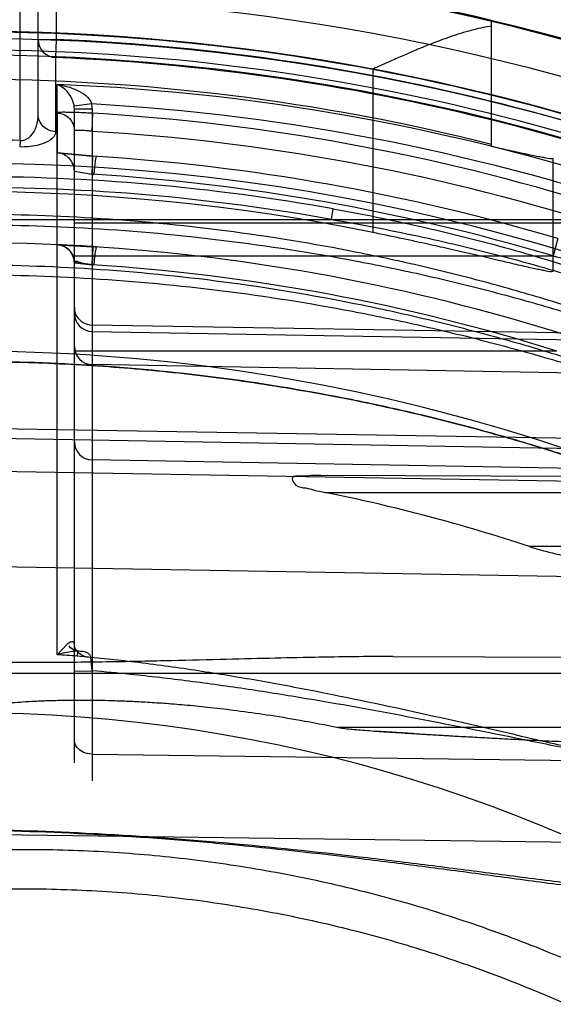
# Model space of a CAD drawing. Header units: millimetres. Extents: x 0 to 297, y 0 to 210.
# Tile 50 of 256: x 146.8416 to 146.9301, y 91.4179 to 91.5812. Entities that reach past the tile are written whole.
import ezdxf

# ---------------------------------------------------------------- set-up
doc = ezdxf.new("R2010")
doc.units = ezdxf.units.MM
doc.header["$LTSCALE"] = 16.335
doc.layers.get('0').update_dxf_attribs({"linetype": 'CONTINUOUS'})
for name, color, linetype in [('01_GLOBAL', 7, 'CONTINUOUS'), ('INTFCLR_1', 7, 'CONTINUOUS'), ('INTFCLR_144815', 7, 'CONTINUOUS')]:
    doc.layers.add(name, color=color, linetype=linetype)

msp = doc.modelspace()

# ---------------------------------------------------------------- linework, layer by layer
at = {"color": 7, "linetype": 'Continuous'}
msp.add_circle((147.7028034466, 92.1254639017), 2.28, dxfattribs=at)
at = {"color": 9, "linetype": 'Continuous'}
msp.add_arc((147.7028034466, 92.1254639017), 2.2507792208, 182.9674534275, 267.0325465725, dxfattribs=at)
at = {"layer": '01_GLOBAL', "color": 7, "linetype": 'Continuous'}
msp.add_circle((147.7028034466, 92.1254639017), 2.31, dxfattribs=at)
at = {"layer": 'INTFCLR_1', "color": 9, "linetype": 'Continuous'}
for p, q in [((146.8416356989, 91.5611641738), (146.8416356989, 91.670296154)), ((146.8446356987, 91.5655164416), (146.8446356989, 91.660296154)), ((146.8476356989, 91.660296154), (146.8476356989, 91.57792028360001)), ((146.8446356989, 91.57792028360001), (146.8476356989, 91.57792028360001)), ((146.8476356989, 91.57792028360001), (146.8475127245, 91.5749309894)), ((146.8475127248, 91.5749309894), (146.8475127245, 91.5626288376)), ((146.847760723, 91.47584724), (146.8477607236, 91.57046391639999)), ((146.8535308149, 91.5672336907), (146.8506094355, 91.5668447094)), ((146.8477642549, 91.5657562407), (146.847766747, 91.5590981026)), ((146.8506356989, 91.45791167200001), (146.8506356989, 91.5664271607)), ((146.8506356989, 91.5664271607), (146.8535833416, 91.5664271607)), ((146.8535832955, 91.5626878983), (146.8537099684, 91.5656806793)), ((146.8535833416, 91.5664271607), (146.8535833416, 91.45491212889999)), ((146.8416356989, 91.5611641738), (146.8415619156, 91.56009749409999)), ((146.8933131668, 91.5480799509), (146.8935998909, 91.5498361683)), ((146.8266356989, 91.5480799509), (146.9503000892, 91.5480799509)), ((146.8506356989, 91.54752320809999), (146.9368146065, 91.54752320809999)), ((146.9308989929, 91.5448958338), (146.9300996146, 91.5420215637)), ((146.8506356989, 91.5420215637), (146.9300996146, 91.5420215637)), ((146.9946795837, 91.528169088), (146.8535833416, 91.530559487)), ((146.8535833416, 91.52948491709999), (146.9920326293, 91.5270700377)), ((146.9307336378, 91.52622735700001), (146.8506356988, 91.52622735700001)), ((146.9906522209, 91.5215924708), (146.8535833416, 91.52398327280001)), ((146.9904780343, 91.5107670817), (146.8326356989, 91.5134411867)), ((146.8326356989, 91.511860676), (146.9877702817, 91.5091547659)), ((146.986619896, 91.50585374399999), (146.8535833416, 91.5081759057)), ((146.9863558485, 91.5036777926), (146.8326356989, 91.5063590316)), ((146.9884467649, 91.5052522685), (146.8915173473, 91.5055906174)), ((146.8922430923, 91.502796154), (146.9929641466, 91.502796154)), ((147.008235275, 91.493796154), (146.926188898, 91.493796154)), ((146.9822175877, 91.4879278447), (146.8326356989, 91.4905388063)), ((146.847760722, 91.47584723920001), (146.8495271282, 91.4777024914)), ((146.8511847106, 91.47642887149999), (146.8511047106, 91.4756332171)), ((146.8535833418, 91.4731861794), (146.8533885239, 91.47540272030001)), ((146.9035309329, 91.47554868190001), (146.9911526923, 91.47524282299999)), ((146.8266356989, 91.472796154), (146.9898811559, 91.472796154)), ((146.8506356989, 91.4731491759), (146.8535833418, 91.4731861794)), ((147.0039576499, 91.463796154), (146.8944553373, 91.463796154)), ((146.8535833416, 91.4593742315), (146.9946795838, 91.45752017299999)), ((146.8326356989, 91.4460968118), (146.9904780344, 91.44402270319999))]:
    msp.add_line(p, q, dxfattribs=at)
at = {"layer": 'INTFCLR_1', "color": 7, "linetype": 'Continuous'}
for p, q in [((146.8477607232, 91.57046391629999), (146.8485796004, 91.57033046)), ((146.847766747, 91.5590981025), (146.8537136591, 91.5585569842)), ((146.8542971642, 91.55852040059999), (146.847766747, 91.5590981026)), ((146.8535833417, 91.55556474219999), (146.8537136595, 91.5585569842)), ((146.8506356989, 91.55610315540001), (146.8535833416, 91.55556474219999)), ((146.8506356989, 91.55610315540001), (146.8538725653, 91.55552846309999)), ((146.8477446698, 91.5438822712), (146.8537221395, 91.54355487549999)), ((146.8477446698, 91.5438822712), (146.8537221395, 91.54355487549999)), ((146.8535833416, 91.5405609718), (146.8537221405, 91.54355487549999)), ((146.8506356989, 91.5408841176), (146.8538723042, 91.5405246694)), ((146.9067901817, 91.4627867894), (146.9006162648, 91.46318813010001))]:
    msp.add_line(p, q, dxfattribs=at)
at = {"layer": 'INTFCLR_1', "color": 6, "linetype": 'Continuous'}
for p in [(146.8537221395, 91.54355487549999), (146.8506356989, 91.5408841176)]:
    msp.add_line(p, (146.8535833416, 91.5405609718), dxfattribs=at)
for centre, radius, start, end in [((146.8326356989, 91.21329615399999), 0.36591769, 62.6696856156, 90.00000000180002), ((146.8326356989, 91.21329615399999), 0.3629177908, 62.4245665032, 90), ((146.8326356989, 91.21329615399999), 0.3620710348, 270, 90.00000002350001), ((146.8328686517, 91.21329348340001), 0.3530026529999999, 72.7321003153, 86.6152856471), ((146.8326356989, 91.21329615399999), 0.3440948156, 270, 90.00000002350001), ((146.8335942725, 91.2130697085), 0.2956029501, 71.7454116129, 78.556352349)]:
    msp.add_arc(centre, radius, start, end, dxfattribs=at)
at = {"layer": 'INTFCLR_1', "color": 9, "linetype": 'Continuous'}
for centre, radius, start, end in [((146.8476311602, 91.57792442), 0.0029955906, 180.0791186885, 267.7342632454), ((146.8326356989, 91.21329615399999), 0.3649325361, 62.58972046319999, 87.6442799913), ((146.8326356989, 91.2132961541), 0.3619407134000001, 62.3438421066, 87.6442799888), ((146.8337322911, 91.21339865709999), 0.3573407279, 70.80368684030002, 87.7501121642), ((146.8473034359, 91.56642716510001), 0.0033322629, 359.9998982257, 7.1982829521), ((146.8337755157, 91.213397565), 0.3543871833, 70.8036894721, 86.80439256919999), ((146.847361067, 91.56642689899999), 0.0062222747, 0.0023832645, 7.4500525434), ((146.8329253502, 91.2133173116), 0.3499809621, 72.73193137, 86.6160883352), ((146.832636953, 91.2921511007), 0.2691635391, 88.0841154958, 90.00026696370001), ((146.8324070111, 91.2132960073), 0.3459177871, 73.4574954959, 86.4686572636), ((146.8324593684, 91.21329600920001), 0.3429199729, 73.4571779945, 86.4683268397), ((146.8334338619, 91.2133885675), 0.3417849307, 79.8611195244, 90.13380172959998), ((146.8334620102, 91.2133983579), 0.3399910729, 79.8609639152, 90.1392513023), ((146.8326356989, 91.21329615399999), 0.330931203, 61.9120625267, 89.9999999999), ((146.8476356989, 91.5408841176), 0.003, 0, 87.37830171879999), ((146.8326876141, 91.2132937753), 0.3279336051, 72.6035705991, 86.3466731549), ((146.8536345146, 91.53248338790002), 0.0029988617, 180.02129413, 269.0222658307), ((146.8326356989, 91.21329615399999), 0.312931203, 56.81755615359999, 90), ((146.8536345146, 91.5269817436), 0.0029988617, 180.0212940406, 269.0222657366), ((146.8536356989, 91.51117544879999), 0.003, 180.000000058, 268.9999997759), ((146.8326356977, 91.2132961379), 0.262986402, 85.9729165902, 86.7029528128), ((146.8326356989, 91.21329615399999), 0.2529307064, 22.4933176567, 89.9999999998)]:
    msp.add_arc(centre, radius, start, end, dxfattribs=at)
at = {"layer": 'INTFCLR_1', "color": 7, "linetype": 'Continuous'}
for centre, radius, start, end in [((146.8319795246, 91.2008220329), 0.3434223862, 86.2725871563, 87.36413638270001), ((146.8426473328, 91.45441121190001), 0.0868411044, 82.76546254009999, 84.721996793), ((146.9987777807, 92.97044125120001), 1.5104580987, 266.508499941, 266.7431428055)]:
    msp.add_arc(centre, radius, start, end, dxfattribs=at)
at = {"layer": 'INTFCLR_1', "color": 9, "linetype": 'Continuous'}
for points, knots in [([(146.8506094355, 91.5668447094), (146.8505810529, 91.5670692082), (146.8502390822, 91.5685907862), (146.8490086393, 91.5699892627), (146.8477607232, 91.57046391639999)], [0, 0, 0, 0, 0.1449228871, 1, 1, 1, 1]), ([(146.8416356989, 91.5611641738), (146.8417660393, 91.5611554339), (146.8424020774, 91.5611752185), (146.8441643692, 91.5622417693), (146.8446356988, 91.5642314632), (146.8446356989, 91.5655164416)], [0, 0, 0, 0, 0.0682135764, 0.3290140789, 1, 1, 1, 1]), ([(146.8475127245, 91.5626288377), (146.8467714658, 91.56265813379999), (146.845266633, 91.56327688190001), (146.8446356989, 91.5647935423), (146.8446356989, 91.5655164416)], [0, 0, 0, 0, 0.5064646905, 1, 1, 1, 1]), ([(146.8537099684, 91.5656806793), (146.8533221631, 91.565703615), (146.8525606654, 91.5657443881), (146.8514597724, 91.56579105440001), (146.8503700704, 91.5658285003), (146.8494071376, 91.5658330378), (146.8485211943, 91.5658616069), (146.8481289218, 91.5657816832), (146.8477642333, 91.5658174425), (146.8477642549, 91.5657562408)], [0, 0, 0, 0, 0.1956729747, 0.3838460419, 0.5560432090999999, 0.7412667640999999, 0.8816266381, 0.9691736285, 1, 1, 1, 1]), ([(146.8477642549, 91.5657562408), (146.8485090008, 91.5657243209), (146.8500311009, 91.5650553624), (146.8506356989, 91.56350623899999), (146.8506356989, 91.5627611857)], [0, 0, 0, 0, 0.500126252, 1, 1, 1, 1]), ([(146.8475127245, 91.5626288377), (146.8475127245, 91.56233486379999), (146.8471427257, 91.5615003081), (146.8459225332, 91.5607799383), (146.8440027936, 91.56017466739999), (146.842514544, 91.56006562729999), (146.8415619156, 91.56009749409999)], [0, 0, 0, 0, 0.1271901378, 0.3657501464, 0.5876072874, 1, 1, 1, 1]), ([(146.8535832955, 91.5626878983), (146.8533912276, 91.5627106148), (146.8528830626, 91.5627658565), (146.852140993, 91.56282033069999), (146.8513534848, 91.5628630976), (146.8509767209, 91.56282061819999), (146.8506356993, 91.56282195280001), (146.8506356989, 91.5627611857)], [0, 0, 0, 0, 0.1956692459, 0.5141351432, 0.7714015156, 0.9385219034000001, 1, 1, 1, 1]), ([(146.8506356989, 91.55610315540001), (146.8506356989, 91.5568478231), (146.850031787, 91.55839607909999), (146.8485110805, 91.5590655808), (146.847766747, 91.5590981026)], [0, 0, 0, 0, 0.4998738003, 1, 1, 1, 1]), ([(146.9885780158, 91.5089472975), (146.9885998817, 91.509032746), (146.9882506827, 91.5092544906), (146.9878108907, 91.509627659), (146.9868898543, 91.51019030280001), (146.9857484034, 91.5108900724), (146.9843322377, 91.511706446), (146.9820944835, 91.5129601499), (146.9796398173, 91.51427252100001), (146.9770126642, 91.5156273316), (146.9741404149, 91.51707149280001), (146.9703818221, 91.5188917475), (146.9657137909, 91.52104472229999), (146.9592363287, 91.5238884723), (146.9508861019, 91.52728556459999), (146.9423331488, 91.530416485), (146.9353448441, 91.5327680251), (146.9282608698, 91.5350142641), (146.9211062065, 91.5370785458), (146.9138919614, 91.5389591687), (146.9066495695, 91.5407146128), (146.8939591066, 91.543448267), (146.875706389, 91.5464230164), (146.8540221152, 91.5484901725), (146.8396438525, 91.54893121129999), (146.8326356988, 91.5489265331)], [0, 0, 0, 0, 0.00162462, 0.005738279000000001, 0.0122045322, 0.020624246, 0.0307531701, 0.0421855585, 0.06792149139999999, 0.08199191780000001, 0.09663587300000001, 0.1271351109, 0.1589097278, 0.191316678, 0.2574313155, 0.3249182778, 0.3590433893, 0.3932372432, 0.4617974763, 0.496170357, 0.5305546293, 0.5990535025, 0.7352415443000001, 0.8709143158, 1, 1, 1, 1]), ([(146.8935998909, 91.5498361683), (146.8983955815, 91.5489785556), (146.9079298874, 91.5470548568), (146.9220557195, 91.543530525), (146.9359486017, 91.5393633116), (146.9473142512, 91.5353344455), (146.9551345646, 91.5322025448), (146.9595557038, 91.5303200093), (146.9639060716, 91.52838961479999), (146.9691987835, 91.525890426), (146.9743277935, 91.5232427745), (146.9782563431, 91.5210496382), (146.9810431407, 91.5194009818), (146.9836521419, 91.5177510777), (146.986026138, 91.5161222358), (146.9880823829, 91.5145570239), (146.9897256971, 91.5130932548), (146.9908312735, 91.5118427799), (146.9912744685, 91.51094405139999), (146.9912744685, 91.5105716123)], [0, 0, 0, 0, 0.1368680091, 0.2731479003, 0.4088782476, 0.5442043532, 0.6117611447, 0.6455181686, 0.6791986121, 0.7454685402, 0.8099256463, 0.8413136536, 0.871861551, 0.9008796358, 0.9280292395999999, 0.952698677, 0.9735151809, 0.9895366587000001, 1, 1, 1, 1]), ([(146.8933131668, 91.5480799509), (146.8980804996, 91.5472576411), (146.9075629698, 91.54544715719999), (146.9216134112, 91.5420989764), (146.9354324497, 91.53814275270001), (146.9467412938, 91.53431392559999), (146.9545255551, 91.5313373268), (146.9589228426, 91.5295435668), (146.9632513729, 91.52771395), (146.9685129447, 91.5253348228), (146.9736178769, 91.5228199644), (146.9775261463, 91.5207314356), (146.980299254, 91.5191655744), (146.9828935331, 91.5175952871), (146.9852553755, 91.5160473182), (146.9872988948, 91.5145590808), (146.9889351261, 91.51316816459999), (146.9900283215, 91.5119836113), (146.9904816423, 91.511122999), (146.9904780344, 91.5107670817)], [0, 0, 0, 0, 0.137561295, 0.2744141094, 0.4105726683, 0.5461541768, 0.6137615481, 0.64752046, 0.6811904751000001, 0.7473830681, 0.8116887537, 0.8429640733, 0.87337893, 0.9022313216, 0.9291876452, 0.9536238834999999, 0.9741733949, 0.9898789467, 1, 1, 1, 1]), ([(146.9877702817, 91.5091547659), (146.9877924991, 91.50923726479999), (146.9874414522, 91.50944837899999), (146.9870086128, 91.5098033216), (146.9860907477, 91.5103388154), (146.9849566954, 91.5110048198), (146.9835480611, 91.5117817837), (146.9813222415, 91.512975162), (146.9788809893, 91.51422388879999), (146.9762686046, 91.5155126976), (146.9734114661, 91.5168868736), (146.9696726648, 91.518618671), (146.965029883, 91.52066639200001), (146.9585856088, 91.5233714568), (146.9502783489, 91.5266018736), (146.9417736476, 91.5295767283), (146.9348245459, 91.53181066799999), (146.9277771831, 91.5339451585), (146.9206610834, 91.53590571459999), (146.9134869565, 91.5376911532), (146.9062823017, 91.5393580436), (146.8936550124, 91.5419535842), (146.8754987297, 91.54477508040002), (146.8539244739, 91.54673465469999), (146.8396164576, 91.5471518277), (146.832635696, 91.5471468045)], [0, 0, 0, 0, 0.0015875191, 0.005652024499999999, 0.0120574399, 0.0204079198, 0.0304610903, 0.0418143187, 0.0673891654, 0.08137944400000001, 0.0959450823, 0.1262962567, 0.1579362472, 0.190224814, 0.2561523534, 0.3235168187, 0.357604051, 0.3917751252, 0.4603324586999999, 0.4947236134, 0.5291383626, 0.5977313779, 0.7342178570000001, 0.8702910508, 1, 1, 1, 1]), ([(146.9300996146, 91.5420215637), (146.9330496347, 91.54126273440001), (146.938910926, 91.53968236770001), (146.9476122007, 91.53712048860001), (146.9561830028, 91.5343855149), (146.9632253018, 91.53196680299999), (146.9680961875, 91.5302079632), (146.970849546, 91.52919038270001), (146.973553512, 91.5281762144), (146.9762142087, 91.52715733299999), (146.9788194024, 91.5261416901), (146.9812738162, 91.5251750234), (146.9836191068, 91.5242399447), (146.9858358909, 91.5233527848), (146.9873047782, 91.5227689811), (146.9885146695, 91.5222910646), (146.9894054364, 91.5219601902), (146.9900557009, 91.52171042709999), (146.9903646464, 91.52164829), (146.9906382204, 91.5215442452), (146.9906522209, 91.5215924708)], [0, 0, 0, 0, 0.1428660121, 0.2846936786, 0.425393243, 0.564789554, 0.63390109, 0.6682815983, 0.7024641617, 0.7693491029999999, 0.8019079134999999, 0.8336114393, 0.8930666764, 0.9203587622, 0.9455324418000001, 0.9673772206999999, 0.9808763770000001, 0.9911706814, 0.9976447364, 1, 1, 1, 1]), ([(146.8326356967, 91.5405657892), (146.8396234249, 91.5405611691), (146.8539334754, 91.540094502), (146.8754695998, 91.5379802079), (146.8935437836, 91.5349851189), (146.9078805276, 91.5318772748), (146.9167976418, 91.5296369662), (146.92388903, 91.52767092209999), (146.9309110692, 91.5256019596), (146.9395535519, 91.5228306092), (146.9497132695, 91.5192238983), (146.9579783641, 91.5160123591), (146.9643932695, 91.5133668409), (146.9689904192, 91.5114031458), (146.9726871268, 91.5097754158), (146.9755234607, 91.50850362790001), (146.9781216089, 91.50732769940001), (146.9805570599, 91.5062138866), (146.9827908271, 91.50519751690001), (146.9842102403, 91.5045588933), (146.985355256, 91.50406182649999), (146.9863090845, 91.50366162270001), (146.9867507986, 91.5035270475), (146.9871520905, 91.5033978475), (146.9871699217, 91.5034669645)], [0, 0, 0, 0, 0.1307897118, 0.2677697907, 0.4047496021, 0.4734241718, 0.5423054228, 0.5768037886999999, 0.6111558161, 0.6793183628, 0.746648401, 0.8129134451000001, 0.8452601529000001, 0.8765233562, 0.9064770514, 0.92086191, 0.9347014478, 0.9598634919, 0.9709448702, 0.9807221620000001, 0.9887877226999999, 0.9948915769, 0.9986639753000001, 1, 1, 1, 1]), ([(146.832635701, 91.538923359), (146.8395951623, 91.53891908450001), (146.853833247, 91.53847671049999), (146.8752572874, 91.5364712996), (146.8932337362, 91.53362980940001), (146.9074950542, 91.5306791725), (146.9163644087, 91.5285517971), (146.9234180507, 91.5266843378), (146.9304002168, 91.524719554), (146.9389935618, 91.5220873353), (146.9490976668, 91.5186600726), (146.9573193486, 91.5156068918), (146.9637006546, 91.5130913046), (146.9682729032, 91.51122420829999), (146.9719499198, 91.5096762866), (146.974771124, 91.50846679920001), (146.9773552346, 91.50734855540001), (146.9797776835, 91.5062891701), (146.9819996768, 91.5053227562), (146.9834113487, 91.50471502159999), (146.9845512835, 91.50424343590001), (146.9854984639, 91.5038601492), (146.98594129, 91.5037375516), (146.9863372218, 91.5036091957), (146.9863558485, 91.5036777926)], [0, 0, 0, 0, 0.1313495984, 0.2686565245, 0.4058580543, 0.4745887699, 0.543482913, 0.5779698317, 0.6122979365, 0.680374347, 0.7475662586, 0.8136422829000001, 0.8458776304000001, 0.877021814, 0.9068518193, 0.9211743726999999, 0.9349525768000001, 0.9600014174, 0.9710336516, 0.9807694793, 0.9888041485, 0.9948898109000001, 0.9986584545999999, 1, 1, 1, 1]), ([(146.8506356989, 91.53347079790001), (146.8506356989, 91.5329820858), (146.8509061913, 91.5319745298), (146.8520195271, 91.5308581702), (146.8530595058, 91.5305683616), (146.8535833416, 91.530559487)], [0, 0, 0, 0, 0.3229490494, 0.6537909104, 1, 1, 1, 1]), ([(146.9822175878, 91.4879278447), (146.981355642, 91.48837978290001), (146.9800522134, 91.4890555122), (146.9782398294, 91.4899790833), (146.9761449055, 91.49103334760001), (146.9738510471, 91.4921625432), (146.971388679, 91.4933459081), (146.9686769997, 91.4946262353), (146.9658621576, 91.4959180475), (146.9629602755, 91.4972108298), (146.9599408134, 91.49852826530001), (146.9545027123, 91.50082521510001), (146.9465237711, 91.50397216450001), (146.9383496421, 91.5068930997), (146.9316580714, 91.50909964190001), (146.9248557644, 91.511218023), (146.9162544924, 91.51366247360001), (146.9058229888, 91.5162544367), (146.8918285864, 91.51924044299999), (146.8742178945, 91.5220923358), (146.8532881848, 91.52408339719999), (146.8394068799, 91.52451417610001), (146.8326356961, 91.5245137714)], [0, 0, 0, 0, 0.0187784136, 0.0283277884, 0.0392482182, 0.0640293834, 0.0776580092, 0.09196060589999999, 0.1218891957, 0.1374137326, 0.153256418, 0.1854526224, 0.251312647, 0.3187201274, 0.3529062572, 0.3872583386, 0.456181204, 0.5254040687, 0.5946131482, 0.7322372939, 0.8693511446, 1, 1, 1, 1]), ([(146.8326357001, 91.5245137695), (146.8372264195, 91.52451021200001), (146.846618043, 91.5243175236), (146.8607713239, 91.5234065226), (146.8750631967, 91.52185176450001), (146.8892635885, 91.51967156), (146.9033697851, 91.516858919), (146.9138616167, 91.5142847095), (146.9208081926, 91.51235913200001), (146.9254105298, 91.5110308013), (146.9311052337, 91.5092886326), (146.9378490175, 91.5070602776), (146.9422945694, 91.50548633), (146.9444940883, 91.5046670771)], [0, 0, 0, 0, 0.1206088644, 0.2467093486, 0.3724880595, 0.4981837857, 0.6240325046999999, 0.7502704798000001, 0.7818918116, 0.8134145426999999, 0.8761180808, 0.9383352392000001, 1, 1, 1, 1]), ([(146.8495271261, 91.47770249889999), (146.8497578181, 91.477867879), (146.8501090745, 91.4781597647), (146.8506207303, 91.4779225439), (146.8506356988, 91.4776725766), (146.8506356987, 91.4775473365)], [0, 0, 0, 0, 0.5679341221, 0.7494142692, 1, 1, 1, 1]), ([(146.8533885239, 91.47540272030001), (146.8528630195, 91.4754338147), (146.8516466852, 91.4756856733), (146.8506356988, 91.4768388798), (146.8506356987, 91.4775473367)], [0, 0, 0, 0, 0.4262951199, 1, 1, 1, 1]), ([(146.8511849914, 91.4764322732), (146.8509168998, 91.476429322), (146.8497577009, 91.4763555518), (146.8486156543, 91.47610172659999), (146.847760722, 91.47584723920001)], [0, 0, 0, 0, 0.2311049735, 1, 1, 1, 1]), ([(146.9959774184, 91.4572788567), (146.9959774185, 91.45674989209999), (146.9957896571, 91.4556950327), (146.994884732, 91.4543708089), (146.9935804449, 91.4534028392), (146.9920202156, 91.4527082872), (146.9902707, 91.4522206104), (146.9877076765, 91.45178393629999), (146.984283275, 91.4515889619), (146.9807631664, 91.4516873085), (146.977851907, 91.45189246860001), (146.9748518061, 91.4521767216), (146.9710599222, 91.45265149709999), (146.9649096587, 91.453602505), (146.9571193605, 91.45506394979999), (146.949280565, 91.45672992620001), (146.9429290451, 91.4581460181), (146.9365068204, 91.4596093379), (146.9252309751, 91.4622289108), (146.9090926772, 91.4659672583), (146.8928671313, 91.4694045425), (146.8798047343, 91.4718158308), (146.869960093, 91.4734118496), (146.8603921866, 91.474704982), (146.85409577, 91.4753667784), (146.8511047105, 91.4756332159)], [0, 0, 0, 0, 0.0105963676, 0.0207824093, 0.0313607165, 0.0427385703, 0.0548241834, 0.0676549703, 0.0947585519, 0.1233581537, 0.1381590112, 0.1532163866, 0.1837214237, 0.214695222, 0.2778732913, 0.3424670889, 0.3752260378, 0.408232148, 0.4744158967, 0.6071221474, 0.7400789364, 0.8066160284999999, 0.8731960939, 0.9398449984, 1, 1, 1, 1]), ([(146.8533885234, 91.47540272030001), (146.8533778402, 91.4755682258), (146.8529466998, 91.4764023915), (146.8518725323, 91.4764214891), (146.8511742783, 91.47643429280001)], [0, 0, 0, 0, 0.1919067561, 1, 1, 1, 1]), ([(146.9946795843, 91.45752017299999), (146.9946795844, 91.4570601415), (146.9944818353, 91.45612196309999), (146.9935700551, 91.45498486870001), (146.9922843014, 91.45416338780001), (146.9907451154, 91.4535710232), (146.9890149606, 91.45315499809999), (146.9864734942, 91.45278342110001), (146.9830812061, 91.45262311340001), (146.9795918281, 91.4527157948), (146.9767043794, 91.45289947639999), (146.9737298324, 91.4531514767), (146.969970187, 91.4535694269), (146.9638728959, 91.45440266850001), (146.9561483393, 91.45567806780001), (146.9483710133, 91.45712801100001), (146.9420703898, 91.45835780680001), (146.9357015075, 91.459626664), (146.9245177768, 91.461894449), (146.9085049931, 91.4651212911), (146.8924134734, 91.4680739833), (146.8794628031, 91.4701383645), (146.8696992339, 91.47150216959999), (146.8610675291, 91.47250491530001), (146.8556873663, 91.4730090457), (146.8535833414, 91.47318617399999)], [0, 0, 0, 0, 0.0095232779, 0.019046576, 0.0293793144, 0.0407832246, 0.0530488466, 0.066146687, 0.0939047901, 0.123214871, 0.1383768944, 0.1537950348, 0.1850089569, 0.2166729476, 0.2811818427, 0.3470566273, 0.3804442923, 0.4140742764, 0.4814920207, 0.6166745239, 0.7522231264, 0.8201302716, 0.8881422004, 0.9562897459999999, 1, 1, 1, 1]), ([(146.8535833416, 91.4593742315), (146.8530796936, 91.4593808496), (146.8517762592, 91.45958805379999), (146.8506356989, 91.46082031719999), (146.8506356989, 91.4616323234)], [0, 0, 0, 0, 0.3828322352, 1, 1, 1, 1]), ([(146.9904780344, 91.44402270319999), (146.9904780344, 91.4434547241), (146.9903405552, 91.44233785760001), (146.9896758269, 91.44079501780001), (146.9886295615, 91.4394877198), (146.9872855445, 91.4384068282), (146.9857087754, 91.43752209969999), (146.9832972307, 91.43654492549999), (146.980641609, 91.43589283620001), (146.9778502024, 91.43545020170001), (146.9748724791, 91.4351215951), (146.971015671, 91.4349176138), (146.9662561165, 91.4349124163), (146.9621917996, 91.43506039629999), (146.9588728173, 91.4352499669), (146.9554843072, 91.43548455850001), (146.9512028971, 91.4358478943), (146.9460174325, 91.43636765), (146.9390065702, 91.4371497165), (146.9301694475, 91.4382405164), (146.9194997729, 91.43962009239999), (146.9087451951, 91.4409991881), (146.8942546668, 91.44276566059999), (146.8796498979, 91.44431181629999), (146.8667882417, 91.4453518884), (146.8593860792, 91.4458473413), (146.8486219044, 91.4464635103), (146.8397000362, 91.4467580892), (146.8326356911, 91.44684854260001)], [0, 0, 0, 0, 0.0104860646, 0.0204761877, 0.0306271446, 0.0410848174, 0.0521313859, 0.0638920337, 0.0890319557, 0.1023818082, 0.1160723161, 0.1443183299, 0.1736348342, 0.2039189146, 0.219389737, 0.2350089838, 0.2666261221, 0.2987127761, 0.3312205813, 0.3968618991, 0.4630987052, 0.529845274, 0.597038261, 0.7326043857, 0.8009458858, 0.8352534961, 0.8695669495, 1, 1, 1, 1]), ([(146.9912744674, 91.4438710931), (146.9912744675, 91.4432737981), (146.9911373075, 91.44210334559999), (146.9904724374, 91.4404817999), (146.9894224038, 91.43910375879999), (146.9880706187, 91.4379627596), (146.9864842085, 91.4370288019), (146.9840617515, 91.43599863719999), (146.9813893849, 91.4353086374), (146.9785811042, 91.434840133), (146.9755878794, 91.43449177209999), (146.9717104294, 91.4342737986), (146.9669254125, 91.43426437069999), (146.9628396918, 91.4344168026), (146.9595033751, 91.43461365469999), (146.9560969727, 91.4348578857), (146.9517929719, 91.4352369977), (146.9465803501, 91.4357801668), (146.9395325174, 91.4365982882), (146.9306491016, 91.43774042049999), (146.9199238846, 91.43918584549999), (146.9091132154, 91.4406313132), (146.8945478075, 91.44248296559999), (146.8798666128, 91.44410356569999), (146.8669362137, 91.4451924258), (146.8594949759, 91.4457103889), (146.8486854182, 91.446352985), (146.8397267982, 91.4466582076), (146.8326356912, 91.44674946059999)], [0, 0, 0, 0, 0.0109495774, 0.0213196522, 0.0317515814, 0.042393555, 0.05355310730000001, 0.0653771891, 0.09055277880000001, 0.1038959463, 0.1175707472, 0.1457706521, 0.1750333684, 0.2052626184, 0.220706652, 0.2362998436, 0.2678673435, 0.2999076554, 0.3323720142, 0.397933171, 0.4640942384, 0.5307643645, 0.5978761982, 0.7332556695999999, 0.8014900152, 0.8357407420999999, 0.869995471, 1, 1, 1, 1])]:
    msp.add_open_spline(points, degree=3, knots=knots, dxfattribs=at)
at = {"layer": 'INTFCLR_1', "color": 7, "linetype": 'Continuous'}
for points, knots in [([(146.8477607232, 91.57046391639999), (146.8483668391, 91.5703870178), (146.8494271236, 91.5701681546), (146.8515170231, 91.5694096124), (146.8531721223, 91.5683771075), (146.8535308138, 91.56723369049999)], [0, 0, 0, 0, 0.2695951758, 0.471219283, 1, 1, 1, 1]), ([(146.8542971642, 91.55852040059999), (146.8542395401, 91.55855304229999), (146.8541414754, 91.5580737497), (146.8540574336, 91.55764489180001), (146.8539469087, 91.5565992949), (146.8538953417, 91.5559049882), (146.8538725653, 91.55552846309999)], [0, 0, 0, 0, 0.06536052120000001, 0.2853264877, 0.6277224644, 1, 1, 1, 1]), ([(146.8506356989, 91.5408841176), (146.8506353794, 91.5416309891), (146.8500091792, 91.54317582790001), (146.8484910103, 91.54384816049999), (146.8477446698, 91.5438822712)], [0, 0, 0, 0, 0.4999170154, 1, 1, 1, 1]), ([(146.8543053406, 91.5435181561), (146.8542291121, 91.543522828), (146.8541843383, 91.5430794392), (146.85404574, 91.5425843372), (146.8539583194, 91.54158323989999), (146.853896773, 91.54089333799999), (146.8538723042, 91.5405246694)], [0, 0, 0, 0, 0.0754024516, 0.2982178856, 0.6352086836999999, 1, 1, 1, 1]), ([(146.8944553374, 91.46379615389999), (146.8952074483, 91.4636556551), (146.8969132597, 91.46347358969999), (146.8991720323, 91.46329115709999), (146.9012702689, 91.4631409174), (146.9030783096, 91.46301936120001), (146.9050510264, 91.46289339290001), (146.907205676, 91.46276095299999), (146.9095555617, 91.46261985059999), (146.9121150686, 91.46247008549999), (146.9149056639, 91.4623111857), (146.9179544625, 91.46214241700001), (146.9212910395, 91.461962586), (146.9249504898, 91.4617737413), (146.9289835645, 91.4615804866), (146.9334663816, 91.46139371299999), (146.9384481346, 91.4612224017), (146.9419494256, 91.4611949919), (146.9437845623, 91.4611841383)], [0, 0, 0, 0, 0.0464524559, 0.1039735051, 0.1376438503, 0.1741562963, 0.2139944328, 0.2576554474, 0.3052176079, 0.3569188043, 0.4133153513, 0.4749160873, 0.5423024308, 0.6161812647, 0.6973861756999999, 0.7874396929, 0.8885822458, 1, 1, 1, 1])]:
    msp.add_open_spline(points, degree=3, knots=knots, dxfattribs=at)
at = {"layer": 'INTFCLR_1', "color": 6, "linetype": 'Continuous'}
for points, knots in [([(146.8535833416, 91.5405609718), (146.8530996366, 91.5406232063), (146.8523616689, 91.54048127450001), (146.8506356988, 91.5413849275), (146.8506356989, 91.5408841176)], [0, 0, 0, 0, 0.4933648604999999, 1, 1, 1, 1]), ([(146.8915173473, 91.5055906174), (146.8909904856, 91.5055924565), (146.8898716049, 91.505610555), (146.8885196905, 91.50540161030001), (146.8863288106, 91.5056477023), (146.8874303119, 91.5035722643), (146.8889816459, 91.5036218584), (146.8905696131, 91.5031125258), (146.8916452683, 91.5029171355), (146.8922430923, 91.502796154)], [0, 0, 0, 0, 0.1429241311, 0.2906280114, 0.4247141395, 0.5498787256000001, 0.7035786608, 0.8345391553, 1, 1, 1, 1]), ([(146.926188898, 91.493796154), (146.926955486, 91.49354325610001), (146.9282038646, 91.4931825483), (146.9299887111, 91.4927339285), (146.9315455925, 91.4923825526), (146.9331392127, 91.4920614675), (146.9346578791, 91.4917909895), (146.9363682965, 91.49152476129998), (146.9383728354, 91.4912770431), (146.9399334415, 91.49117069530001), (146.9407433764, 91.4911735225)], [0, 0, 0, 0, 0.163280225, 0.2626467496, 0.3722503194, 0.486078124, 0.5914423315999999, 0.6842478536, 0.8361709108, 1, 1, 1, 1]), ([(146.9035309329, 91.47554868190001), (146.9013603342, 91.4755562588), (146.8969952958, 91.4755348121), (146.8901675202, 91.4754254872), (146.8827693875, 91.4752556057), (146.8745003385, 91.47504252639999), (146.8652322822, 91.47481566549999), (146.8549476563, 91.47462588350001), (146.8439495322, 91.4745291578), (146.8364137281, 91.4745462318), (146.8326356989, 91.4745737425)], [0, 0, 0, 0, 0.09183865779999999, 0.1846797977, 0.2889176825, 0.4049349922, 0.5346599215, 0.6811662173, 0.8401472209, 1, 1, 1, 1]), ([(146.8326356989, 91.46622735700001), (146.8326290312, 91.4666900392), (146.8340054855, 91.466947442), (146.8352318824, 91.46728480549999), (146.836788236, 91.4675171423), (146.8384684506, 91.46773269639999), (146.8402347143, 91.4679041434), (146.8421559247, 91.4680517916), (146.8442174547, 91.4681733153), (146.8461823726, 91.4682538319), (146.8479840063, 91.46830329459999), (146.8495364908, 91.4683307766), (146.8512447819, 91.46834371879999), (146.8531270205, 91.46833803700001), (146.8552039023, 91.4683085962), (146.8574992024, 91.4682489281), (146.8600406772, 91.4681508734), (146.8628605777, 91.4680040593), (146.8659969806, 91.4677951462), (146.8694950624, 91.4675068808), (146.8734092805, 91.4671166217), (146.8778050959, 91.4665948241), (146.8827622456, 91.46590066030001), (146.888381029, 91.46498491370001), (146.8923443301, 91.4642211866), (146.8944553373, 91.463796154)], [0, 0, 0, 0, 0.022241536, 0.0457023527, 0.0701646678, 0.09519422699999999, 0.1279111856, 0.1551831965, 0.1878751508, 0.2271456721, 0.2497088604, 0.2745027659, 0.3017778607, 0.3318202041, 0.36497287, 0.4016128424, 0.4421803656, 0.48721854, 0.5373330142, 0.5932626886, 0.655919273, 0.7263961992, 0.8060204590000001, 0.8964963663, 1, 1, 1, 1]), ([(146.8326356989, 91.44336344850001), (146.8348936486, 91.44345964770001), (146.8394126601, 91.4435854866), (146.8461935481, 91.4435743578), (146.8529711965, 91.4433633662), (146.859739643, 91.4429526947), (146.866493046, 91.4423427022), (146.8732255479, 91.4415339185), (146.8799313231, 91.4405270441), (146.8866045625, 91.4393229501), (146.8932394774, 91.4379226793), (146.8998303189, 91.43632744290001), (146.9063713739, 91.4345386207), (146.912856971, 91.43255775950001), (146.9192814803, 91.4303865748), (146.9256393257, 91.4280269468), (146.9319249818, 91.4254809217), (146.9381330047, 91.4227507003), (146.9442580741, 91.4198386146), (146.9502947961, 91.4167472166), (146.9562380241, 91.4134791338), (146.9620824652, 91.4100372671), (146.9678231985, 91.406424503), (146.973455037, 91.4026440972), (146.9789732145, 91.3986992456), (146.9843727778, 91.3945934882), (146.989649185, 91.390330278), (146.9947977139, 91.3859134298), (146.9998140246, 91.3813466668), (147.0046936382, 91.3766340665), (147.0094324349, 91.3717796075), (147.0140261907, 91.36678761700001), (147.018471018, 91.36166231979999), (147.0227629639, 91.35640827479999), (147.026898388, 91.3510299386), (147.0308736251, 91.3455320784), (147.0346852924, 91.3399193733), (147.0383300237, 91.3341967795), (147.0418047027, 91.3283691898), (147.0451062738, 91.32244172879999), (147.0482319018, 91.3164194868), (147.0511788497, 91.31030773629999), (147.0539445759, 91.3041117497), (147.0565266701, 91.2978369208), (147.0589228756, 91.2914887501), (147.0603950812, 91.2872112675), (147.0610994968, 91.2850622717)], [0, 0, 0, 0, 0.0227205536, 0.0454410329, 0.06816134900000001, 0.09088163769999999, 0.1136018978, 0.1363221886, 0.1590426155, 0.1817632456, 0.2044840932, 0.2272051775, 0.2499266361, 0.2726484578, 0.2953706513, 0.3180932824, 0.3408163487, 0.363539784, 0.3862638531, 0.4089891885, 0.4317141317, 0.4544408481, 0.4771673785, 0.4998953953, 0.5226228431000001, 0.5453516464, 0.5680799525, 0.5908095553, 0.6135387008, 0.6362690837, 0.6589990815, 0.6817302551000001, 0.7044610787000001, 0.7271930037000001, 0.7499246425, 0.7726572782, 0.7953897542, 0.8181230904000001, 0.8408563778, 0.8635903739, 0.8863244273, 0.90905904, 0.9317938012, 0.9545290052, 0.9772643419, 1, 1, 1, 1]), ([(146.8326356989, 91.43684951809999), (146.8370934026, 91.4370324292), (146.8460221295, 91.4371307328), (146.8593965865, 91.4364777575), (146.8727322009, 91.4350215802), (146.8860227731, 91.43275670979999), (146.8991901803, 91.4296831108), (146.9119493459, 91.4258772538), (146.9244276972, 91.42133923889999), (146.9366204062, 91.41607317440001), (146.9486732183, 91.40998030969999), (146.9603342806, 91.4031720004), (146.9715563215, 91.3956772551), (146.9823021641, 91.3875235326), (146.9925323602, 91.378741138), (147.0022137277, 91.3693599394), (147.0113088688, 91.3594178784), (147.0197869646, 91.34894903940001), (147.0276126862, 91.3379999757), (147.0347635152, 91.32660613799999), (147.0412169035, 91.3148041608), (147.0469483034, 91.30263928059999), (147.0519351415, 91.2901631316), (147.0561630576, 91.2774165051), (147.0596198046, 91.26443869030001), (147.062293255, 91.2512742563), (147.0641729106, 91.23797325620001), (147.065251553, 91.22458944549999), (147.0655262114, 91.2111788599), (147.0649983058, 91.19778888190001), (147.0636720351, 91.18446362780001), (147.0615523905, 91.171242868), (147.0586468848, 91.1581723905), (147.0549655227, 91.14529814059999), (147.0505224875, 91.1326698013), (147.0453357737, 91.1203369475), (147.0394268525, 91.10834549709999), (147.0328159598, 91.0967324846), (147.025529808, 91.085543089), (147.017595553, 91.07481608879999), (147.0090432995, 91.06458805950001), (146.9998957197, 91.0548854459), (146.990192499, 91.0457509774), (146.9799629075, 91.0372101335), (146.9692487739, 91.02929684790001), (146.9580859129, 91.02203789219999), (146.946519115, 91.01546018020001), (146.9346012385, 91.009590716), (146.9226185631, 91.0045493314), (146.9109496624, 91.0004116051), (146.9001136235, 90.9972091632), (146.890303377, 90.99481493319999), (146.8815652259, 90.99306878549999), (146.8732657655, 90.9917310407), (146.8646870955, 90.9906692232), (146.8551490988, 90.9898778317), (146.8443424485, 90.989471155), (146.8367080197, 90.989575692), (146.8326356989, 90.98974278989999)], [0, 0, 0, 0, 0.0185657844, 0.0371317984, 0.05569073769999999, 0.0743563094, 0.09320240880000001, 0.1119235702, 0.129729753, 0.1484268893, 0.1671582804, 0.1858963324, 0.2045840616, 0.2232805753, 0.241995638, 0.2606572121, 0.2793460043, 0.298034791, 0.3166822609, 0.3353170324, 0.3539796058, 0.3726237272, 0.3912431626, 0.4098577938, 0.4284754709, 0.4470981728, 0.4657246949, 0.4843423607, 0.5029403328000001, 0.5215094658, 0.5400731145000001, 0.5586325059, 0.5771954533, 0.5957587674, 0.6143211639, 0.6328711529, 0.651401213, 0.6699184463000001, 0.6884460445, 0.7069331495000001, 0.7254085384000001, 0.7438945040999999, 0.7623917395, 0.7808314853, 0.7993176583, 0.8177869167, 0.8362093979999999, 0.8546575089, 0.8730374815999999, 0.8902753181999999, 0.9061521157, 0.9200376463, 0.9322836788, 0.9432240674, 0.9550134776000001, 0.9682465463, 0.9830392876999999, 1, 1, 1, 1])]:
    msp.add_open_spline(points, degree=3, knots=knots, dxfattribs=at)
at = {"layer": 'INTFCLR_1', "color": 9, "linetype": 'Continuous'}
msp.add_open_spline([(146.8511742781, 91.47643429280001), (146.8506218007, 91.4765328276), (146.8500394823, 91.47686226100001), (146.8497612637, 91.47734963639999)], degree=3, dxfattribs=at)
at = {"layer": 'INTFCLR_144815', "color": 6, "linetype": 'Continuous'}
msp.add_line((146.9198805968, 91.5601513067), (146.9198805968, 91.5810900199), dxfattribs=at)
at = {"layer": 'INTFCLR_144815', "color": 9, "linetype": 'Continuous'}
for p, q in [((146.9001667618, 91.57301209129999), (146.9001667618, 91.54590009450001)), ((146.9301256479, 91.5394194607), (146.9301256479, 91.5581759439))]:
    msp.add_line(p, q, dxfattribs=at)
at = {"layer": 'INTFCLR_144815', "color": 6, "linetype": 'Continuous'}
for radius in [0.3828680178, 0.364857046]:
    msp.add_circle((146.8326356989, 91.21329615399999), radius, dxfattribs=at)
for radius, start, end in [(0.5278075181, 313.9937911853, 154.5150993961), (0.5098075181, 312.9543589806, 154.5144414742), (0.5060455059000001, 71.6563998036, 156.0440844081), (0.4979109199, 70.9981667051, 162.0018332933), (0.3966228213, 45.0000000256, 314.9999999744), (0.3959130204, 44.99999995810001, 315.0000000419), (0.3953393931, 44.99999997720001, 315.0000000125), (0.3833823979, 47.86578076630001, 312.1342192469), (0.3779020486, 45.72777364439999, 314.2722263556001), (0.3659046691, 45.6663486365, 314.3336513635), (0.366, 57.4833087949, 79.3673701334), (0.3580299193, 75.8961331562, 104.1038668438), (0.3393903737, 78.52282503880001, 101.4771749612)]:
    msp.add_arc((146.8326356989, 91.21329615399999), radius, start, end, dxfattribs=at)
at = {"layer": 'INTFCLR_144815', "color": 9, "linetype": 'Continuous'}
for centre, radius, start, end in [((146.8326356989, 91.21329615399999), 0.5240974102, 71.617857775, 156.0236179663), ((146.8326356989, 91.21329615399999), 0.5180976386, 71.6178577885, 156.0236179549), ((146.8326356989, 91.21329615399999), 0.4958612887, 70.768222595, 162.2317774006), ((146.8326356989, 91.21329615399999), 0.4131757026, 52.2436298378, 307.7563701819), ((146.8326356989, 91.21329615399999), 0.3891912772, 52.5411294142, 307.4588705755), ((146.8326356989, 91.21329615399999), 0.3777730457, 45.7280221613, 314.2719778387), ((146.8326356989, 91.21329615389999), 0.3780000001, 76.6554352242, 103.3445648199), ((146.8326356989, 91.21329615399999), 0.3717739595, 45.73034182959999, 314.2696581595), ((146.8326356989, 91.21329615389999), 0.3660000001, 79.3673701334, 100.6326298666)]:
    msp.add_arc(centre, radius, start, end, dxfattribs=at)
at = {"layer": 'INTFCLR_144815', "color": 6, "linetype": 'Continuous'}
for points, knots in [([(146.9198805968, 91.58014212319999), (146.9194069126, 91.58007800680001), (146.9184146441, 91.579907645), (146.9168662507, 91.57955072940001), (146.9151900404, 91.5790808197), (146.9134574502, 91.5785251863), (146.9117734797, 91.5779282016), (146.910179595, 91.5773242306), (146.9085723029, 91.57668563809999), (146.9068147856, 91.5759559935), (146.9048027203, 91.5750932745), (146.902559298, 91.5740985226), (146.9009827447, 91.5733839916), (146.9001667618, 91.57301209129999)], [0, 0, 0, 0, 0.068202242, 0.1435380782, 0.2266295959, 0.3165126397, 0.4030980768, 0.4815233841, 0.5596981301, 0.6498566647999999, 0.7530316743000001, 0.8720522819, 1, 1, 1, 1]), ([(146.9301256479, 91.5581759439), (146.9297486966, 91.5580214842), (146.9290378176, 91.5582703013), (146.928071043, 91.55839590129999), (146.9271117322, 91.5585942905), (146.9259829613, 91.5588217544), (146.9246826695, 91.55909968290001), (146.9232199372, 91.5594167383), (146.9216010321, 91.5597723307), (146.9204704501, 91.5600214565), (146.9198805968, 91.5601513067)], [0, 0, 0, 0, 0.1170110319, 0.1925528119, 0.285752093, 0.3965420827, 0.5239302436, 0.6674606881, 0.8265164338, 1, 1, 1, 1]), ([(146.9301256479, 91.5394194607), (146.9297619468, 91.5392752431), (146.9290838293, 91.5395211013), (146.9281637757, 91.5396529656), (146.9272570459, 91.5398529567), (146.9261904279, 91.5400826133), (146.9249588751, 91.54036297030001), (146.9235690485, 91.54068408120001), (146.9220277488, 91.5410446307), (146.920347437, 91.5414386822), (146.9185352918, 91.5418634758), (146.9166146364, 91.54231015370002), (146.9146628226, 91.5427604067), (146.9127818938, 91.5431886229), (146.9110165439, 91.54358528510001), (146.9092445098, 91.54397871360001), (146.9073074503, 91.5444020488), (146.9050930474, 91.5448783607), (146.9026795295, 91.5453859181), (146.9010066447, 91.5457295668), (146.9001667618, 91.54590009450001)], [0, 0, 0, 0, 0.0382780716, 0.06280512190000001, 0.0927930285, 0.1285269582, 0.1697539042, 0.2162944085, 0.2681051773, 0.3246108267, 0.3851500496, 0.4502018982, 0.5175332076, 0.5811207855, 0.6389311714, 0.6945524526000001, 0.7587092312, 0.8329162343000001, 0.9161533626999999, 1, 1, 1, 1])]:
    msp.add_open_spline(points, degree=3, knots=knots, dxfattribs=at)

doc.saveas('drawing.dxf')
